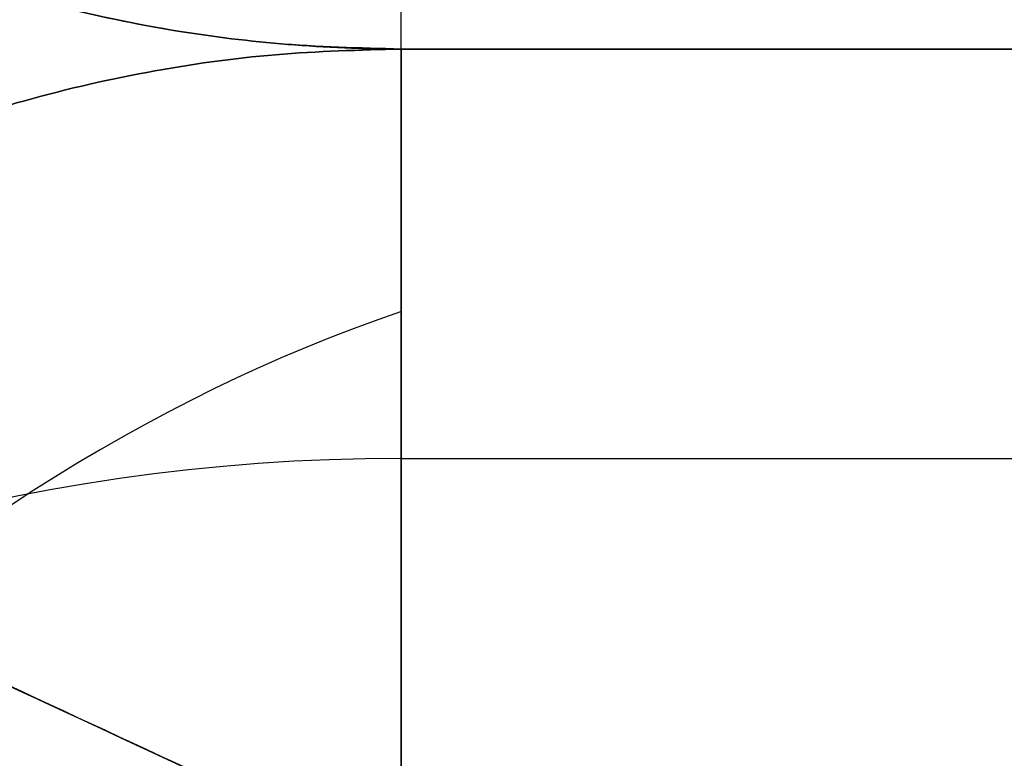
# Model space of a CAD drawing. Header units: millimetres. Extents: x -5.2 to 52, y -94.6 to -40.1.
# Tile 178 of 256: x 1.4095 to 1.48, y -45.2989 to -45.2461. Entities that reach past the tile are written whole.
import ezdxf

# ---------------------------------------------------------------- set-up
doc = ezdxf.new("R2010")
doc.units = ezdxf.units.MM
doc.header["$MEASUREMENT"] = 0
for name, color, linetype, true_color in [('METALLO', 7, 'Continuous', 0x000000), ('PLASTICA', 7, 'Continuous', 0x000000), ('RUOTE', 7, 'Continuous', 0x000000)]:
    doc.layers.add(name, color=color, linetype=linetype, true_color=true_color)

msp = doc.modelspace()

# ---------------------------------------------------------------- linework, layer by layer
at = {"layer": 'METALLO'}
for points, weights, degree, knots in [([(1.443884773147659, -41.92393597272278, -58.11557171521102), (1.442172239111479, -41.92761863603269, -57.90585833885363), (1.412059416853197, -41.9923737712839, -57.60031997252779), (1.296032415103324, -42.2418802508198, -57.31453515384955), (1.222117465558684, -42.400828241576, -57.25981060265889), (1.18937005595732, -42.47124884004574, -57.26046359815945), (1.102223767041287, -42.6586497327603, -57.26093467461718), (0.9123568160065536, -43.06694292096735, -57.42924684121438), (0.7858178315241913, -43.33905455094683, -57.79358472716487), (0.7384933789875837, -43.44082187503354, -58.02671596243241), (0.4197369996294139, -44.12628112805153, -59.61023523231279), (0.1024624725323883, -44.80855378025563, -61.19553838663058), (-0.2129192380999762, -45.48675608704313, -62.78288241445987)], [0.8535533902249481, 0.8535533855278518, 0.853553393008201, 0.853553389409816, 0.8535533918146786, 0.8535533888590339, 0.8535533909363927, 0.8535533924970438, 0.8535533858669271, 0.8535533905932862, 0.8535533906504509, 0.853553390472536, 0.8535533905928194], 3, [0.01481230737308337, 0.01481230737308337, 0.01481230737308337, 0.01481230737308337, 0.6116930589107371, 0.8632503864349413, 1.056131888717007, 1.056131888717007, 1.056131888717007, 1.619785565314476, 2.360381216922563, 2.360381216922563, 2.360381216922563, 7.624279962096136, 7.624279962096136, 7.624279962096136, 7.624279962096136]), ([(1.520386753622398, -41.92711937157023, -58.11510959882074), (1.515695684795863, -41.93720712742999, -57.23120783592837), (1.253472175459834, -42.50109711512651, -57.23120583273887), (0.9490031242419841, -43.15583264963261, -57.23120350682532), (0.7914525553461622, -43.49463212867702, -58.01412593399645), (0.2957603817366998, -44.56057718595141, -60.47738914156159), (-0.1599733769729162, -45.54059497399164, -62.77039484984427)], [0.992712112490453, 0.7107972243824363, 1, 0.7071067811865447, 0.7588245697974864, 0.9856350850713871, 0.9991443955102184], 2, [0.01330697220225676, 0.01330697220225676, 0.01330697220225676, 1.192472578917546, 1.192472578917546, 2.386685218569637, 2.386685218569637, 7.623954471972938, 7.623954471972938, 7.623954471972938]), ([(1.80272121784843, -42.05837470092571, -58.11507932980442), (1.798031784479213, -42.06845893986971, -57.23117427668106), (1.535807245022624, -42.63235114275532, -57.23117427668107), (1.231337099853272, -43.28708902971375, -57.23117427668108), (1.073784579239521, -43.62589270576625, -58.01410085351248), (0.5780862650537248, -44.69185096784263, -60.47737711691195), (0.122346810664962, -45.67188100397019, -62.77039493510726)], [0.9927122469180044, 0.7107971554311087, 1, 0.7071067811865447, 0.7588245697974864, 0.9856350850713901, 0.9991443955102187], 2, [18.43396398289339, 18.43396398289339, 18.43396398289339, 19.82986823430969, 19.82986823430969, 21.2435849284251, 21.2435849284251, 27.44349835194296, 27.44349835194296, 27.44349835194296]), ([(2.08502697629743, -42.1896917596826, -58.11510959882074), (2.080335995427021, -42.19977932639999, -57.23120783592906), (1.818112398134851, -42.76366950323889, -57.23120583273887), (1.513643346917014, -43.41840503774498, -57.2312035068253), (1.356092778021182, -43.75720451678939, -58.01412593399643), (0.8604006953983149, -44.82314937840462, -60.4773886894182), (0.4046668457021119, -45.80316736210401, -62.77039484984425)], [0.9927122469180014, 0.7107971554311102, 1, 0.7071067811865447, 0.7588245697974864, 0.985635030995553, 0.9991443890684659], 2, [0.01330697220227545, 0.01330697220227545, 0.01330697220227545, 1.192473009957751, 1.192473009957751, 2.38668580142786, 2.38668580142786, 7.623954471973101, 7.623954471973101, 7.623954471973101]), ([(2.136759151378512, -42.24614057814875, -58.11557171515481), (2.135046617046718, -42.24982324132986, -57.90585833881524), (2.104933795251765, -42.3145783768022, -57.60031997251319), (1.988906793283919, -42.56408485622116, -57.31453515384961), (1.914991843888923, -42.72303284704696, -57.25981060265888), (1.882244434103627, -42.79345344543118, -57.26046359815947), (1.795098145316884, -42.98085433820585, -57.26093467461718), (1.605231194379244, -43.3891475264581, -57.42924684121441), (1.478692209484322, -43.66125915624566, -57.79358472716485), (1.431367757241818, -43.76302648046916, -58.02671596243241), (1.11261137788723, -44.44848573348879, -59.61023523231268), (0.7953368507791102, -45.13075838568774, -61.19553838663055), (0.479955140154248, -45.80896069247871, -62.78288241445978)], [0.853553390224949, 0.8535533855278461, 0.8535533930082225, 0.8535533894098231, 0.8535533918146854, 0.8535533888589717, 0.8535533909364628, 0.8535533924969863, 0.8535533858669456, 0.8535533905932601, 0.8535533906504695, 0.8535533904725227, 0.8535533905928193], 3, [0.01481230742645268, 0.01481230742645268, 0.01481230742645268, 0.01481230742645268, 0.6116930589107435, 0.8632503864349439, 1.056131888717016, 1.056131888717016, 1.056131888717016, 1.61978556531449, 2.360381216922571, 2.360381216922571, 2.360381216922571, 7.624279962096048, 7.624279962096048, 7.624279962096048, 7.624279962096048])]:
    msp.add_rational_spline(points, weights, degree=degree, knots=knots, dxfattribs=at)
msp.add_open_spline([(2.133525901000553, -42.32255460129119, -58.11651985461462), (2.132096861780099, -42.32562762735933, -57.91880315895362), (2.111402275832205, -42.37012962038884, -57.71554206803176), (2.063018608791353, -42.47417469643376, -57.5525671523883), (2.042630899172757, -42.51801678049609, -57.48389345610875), (2.01732678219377, -42.57243119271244, -57.42237287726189), (1.986472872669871, -42.63877997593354, -57.38143919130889), (1.962815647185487, -42.68965288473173, -57.35005330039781), (1.935895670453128, -42.74754207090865, -57.33077054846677), (1.908806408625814, -42.80579529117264, -57.33111448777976), (1.828969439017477, -42.97747810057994, -57.33132914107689), (1.752056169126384, -43.14287373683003, -57.39880214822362), (1.685754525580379, -43.28544994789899, -57.50202514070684), (1.598639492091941, -43.47278363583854, -57.63765186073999), (1.529844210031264, -43.62072221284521, -57.83499681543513), (1.484837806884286, -43.71750477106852, -58.05712307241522), (1.166093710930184, -44.40293766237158, -59.64059247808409), (0.8488485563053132, -45.0851472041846, -61.22575990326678), (0.5334837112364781, -45.76331329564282, -62.81303085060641)], degree=3, knots=[0.01470270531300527, 0.01470270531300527, 0.01470270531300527, 0.01470270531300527, 0.6116930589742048, 0.6116930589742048, 0.6116930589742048, 0.8632503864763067, 0.8632503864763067, 0.8632503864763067, 1.056131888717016, 1.056131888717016, 1.056131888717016, 1.619785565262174, 1.619785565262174, 1.619785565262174, 2.360381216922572, 2.360381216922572, 2.360381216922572, 7.624279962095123, 7.624279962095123, 7.624279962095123, 7.624279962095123], dxfattribs=at)
at = {"layer": 'PLASTICA', "extrusion": (0.5039115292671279, -0.503911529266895, 0.701531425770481)}
for centre, start, end in [((-31.05001950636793, -36.53439486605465, 10.45686162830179), 54.93041479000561, 125.0695852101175), ((-31.05001950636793, -47.22397264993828, -0.06610975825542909), 54.93041479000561, 125.0695852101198), ((-31.05001950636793, -57.91355043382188, -10.58908114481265), 54.93041479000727, 125.0695852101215)]:
    msp.add_arc(centre, 0.1000000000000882, start, end, dxfattribs=at)
at = {"layer": 'PLASTICA', "extrusion": (0, 0.7071067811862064, 0.7071067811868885)}
for centre, radius, start, end in [((-1.43681905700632, 16.15610142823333, -47.97590658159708), 0.1000000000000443, 270.0000000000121, 359.9999999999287), ((-1.43681905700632, 5.549499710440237, -58.58250829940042), 0.1000000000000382, 270.0000000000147, 359.9999999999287), ((-1.43681905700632, -5.057102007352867, -69.18911001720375), 0.1000000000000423, 270.000000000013, 359.9999999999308)]:
    msp.add_arc(centre, radius, start, end, dxfattribs=at)
at = {"layer": 'PLASTICA', "extrusion": (0.7071067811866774, 0.7071067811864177, 0)}
for centre, start in [((-33.08198850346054, -18.7, -31.0500195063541), 2.646221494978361e-11), ((-33.08198850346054, -33.7, -31.0500195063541), 2.442665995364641e-11), ((-33.08198850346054, -48.7, -31.0500195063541), 2.442665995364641e-11)]:
    msp.add_arc(centre, 0.0999999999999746, start, 89.9999999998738, dxfattribs=at)
at = {"layer": 'PLASTICA'}
for points in [[(1.436819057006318, -45.24817775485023, -35.5), (1.436819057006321, -45.18477011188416, -35.5), (1.436819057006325, -45.12136246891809, -35.5)], [(1.436819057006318, -45.24817775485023, -20.5), (1.436819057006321, -45.18477011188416, -20.5), (1.436819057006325, -45.12136246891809, -20.5)], [(1.436819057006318, -45.24817775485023, -50.5), (1.436819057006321, -45.18477011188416, -50.5), (1.436819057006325, -45.12136246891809, -50.5)], [(1.436819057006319, -45.24817775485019, -22.49999999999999), (1.493599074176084, -45.24817775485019, -22.49999999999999), (1.550379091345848, -45.24817775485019, -22.49999999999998)], [(1.436819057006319, -45.24817775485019, -22.49999999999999), (1.436819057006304, -45.2481777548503, -20.59999999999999), (1.436819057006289, -45.24817775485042, -18.7)], [(1.436819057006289, -45.24817775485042, -18.7), (1.493599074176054, -45.24817775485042, -18.70000000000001), (1.550379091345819, -45.24817775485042, -18.70000000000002)], [(1.436819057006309, -45.24817775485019, -20.6), (1.493599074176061, -45.24817775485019, -20.6), (1.550379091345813, -45.24817775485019, -20.6)], [(1.436819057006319, -45.24817775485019, -37.49999999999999), (1.493599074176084, -45.24817775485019, -37.49999999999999), (1.550379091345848, -45.24817775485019, -37.49999999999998)], [(1.436819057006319, -45.24817775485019, -37.49999999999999), (1.436819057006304, -45.2481777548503, -35.59999999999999), (1.436819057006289, -45.24817775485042, -33.7)], [(1.436819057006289, -45.24817775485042, -33.7), (1.493599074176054, -45.24817775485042, -33.7), (1.550379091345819, -45.24817775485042, -33.70000000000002)], [(1.436819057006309, -45.24817775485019, -35.6), (1.493599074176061, -45.24817775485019, -35.6), (1.550379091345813, -45.24817775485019, -35.6)], [(1.436819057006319, -45.24817775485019, -52.49999999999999), (1.493599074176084, -45.24817775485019, -52.49999999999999), (1.550379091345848, -45.24817775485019, -52.49999999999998)], [(1.436819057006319, -45.24817775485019, -52.49999999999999), (1.436819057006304, -45.2481777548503, -50.59999999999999), (1.436819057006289, -45.24817775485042, -48.7)], [(1.436819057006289, -45.24817775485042, -48.7), (1.493599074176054, -45.24817775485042, -48.7), (1.550379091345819, -45.24817775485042, -48.70000000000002)], [(1.436819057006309, -45.24817775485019, -50.6), (1.493599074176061, -45.24817775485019, -50.6), (1.550379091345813, -45.24817775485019, -50.6)], [(45.83681905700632, -45.24817775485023, -35.5), (23.63681905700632, -45.24817775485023, -35.5), (1.436819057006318, -45.24817775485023, -35.5)], [(45.83681905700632, -45.24817775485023, -33.5), (23.63681905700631, -45.24817775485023, -33.5), (1.436819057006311, -45.24817775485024, -33.5)], [(1.436819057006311, -47.02136246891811, -33.5), (1.436819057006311, -46.13477011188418, -33.5), (1.436819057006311, -45.24817775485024, -33.5)], [(1.436819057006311, -45.24817775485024, -33.5), (1.436819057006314, -45.24817775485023, -34.5), (1.436819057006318, -45.24817775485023, -35.5)], [(45.83681905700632, -45.24817775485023, -34.5), (23.63681905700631, -45.24817775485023, -34.5), (1.436819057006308, -45.24817775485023, -34.5)], [(45.83681905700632, -45.24817775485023, -20.5), (23.63681905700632, -45.24817775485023, -20.5), (1.436819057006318, -45.24817775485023, -20.5)], [(45.83681905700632, -45.24817775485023, -18.5), (23.63681905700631, -45.24817775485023, -18.5), (1.436819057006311, -45.24817775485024, -18.5)], [(1.436819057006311, -47.02136246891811, -18.5), (1.436819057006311, -46.13477011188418, -18.5), (1.436819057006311, -45.24817775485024, -18.5)], [(1.436819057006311, -45.24817775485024, -18.5), (1.436819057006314, -45.24817775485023, -19.5), (1.436819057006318, -45.24817775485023, -20.5)], [(45.83681905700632, -45.24817775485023, -19.5), (23.63681905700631, -45.24817775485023, -19.5), (1.436819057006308, -45.24817775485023, -19.5)], [(45.83681905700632, -45.24817775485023, -50.5), (23.63681905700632, -45.24817775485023, -50.5), (1.436819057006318, -45.24817775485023, -50.5)], [(45.83681905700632, -45.24817775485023, -48.5), (23.63681905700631, -45.24817775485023, -48.5), (1.436819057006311, -45.24817775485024, -48.5)], [(1.436819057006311, -47.02136246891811, -48.5), (1.436819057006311, -46.13477011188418, -48.5), (1.436819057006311, -45.24817775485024, -48.5)], [(1.436819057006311, -45.24817775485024, -48.5), (1.436819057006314, -45.24817775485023, -49.5), (1.436819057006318, -45.24817775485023, -50.5)], [(45.83681905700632, -45.24817775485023, -49.5), (23.63681905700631, -45.24817775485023, -49.5), (1.436819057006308, -45.24817775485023, -49.5)], [(1.436819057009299, -45.27746707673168, -18.62928932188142), (1.493599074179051, -45.27746707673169, -18.62928932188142), (1.550379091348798, -45.27746707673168, -18.62928932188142)], [(1.4368190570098, -45.27746707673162, -22.57071067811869), (1.493599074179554, -45.27746707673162, -22.57071067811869), (1.550379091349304, -45.27746707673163, -22.57071067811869)], [(1.436819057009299, -45.27746707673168, -33.62928932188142), (1.493599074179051, -45.27746707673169, -33.62928932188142), (1.550379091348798, -45.27746707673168, -33.62928932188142)], [(1.4368190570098, -45.27746707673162, -37.57071067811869), (1.493599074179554, -45.27746707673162, -37.57071067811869), (1.550379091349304, -45.27746707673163, -37.57071067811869)], [(1.436819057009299, -45.27746707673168, -48.62928932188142), (1.493599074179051, -45.27746707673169, -48.62928932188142), (1.550379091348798, -45.27746707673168, -48.62928932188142)], [(1.4368190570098, -45.27746707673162, -52.57071067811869), (1.493599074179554, -45.27746707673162, -52.57071067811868), (1.550379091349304, -45.27746707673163, -52.57071067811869)]]:
    msp.add_open_spline(points, degree=2, dxfattribs=at)
for points, knots in [([(1.336819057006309, -45.14817775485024, -35.40000000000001), (1.336813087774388, -45.15356516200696, -35.40538740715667), (1.33770934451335, -45.16456887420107, -35.41639111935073), (1.34183180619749, -45.1810165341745, -35.43283877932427), (1.349005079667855, -45.19713002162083, -35.4489522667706), (1.359185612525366, -45.21208912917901, -35.46391137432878), (1.372053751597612, -45.22510421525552, -35.47692646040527), (1.387026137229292, -45.23552865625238, -35.48735090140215), (1.403332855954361, -45.24295121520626, -35.49477346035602), (1.420091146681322, -45.24724819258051, -35.49907043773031), (1.431405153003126, -45.24817775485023, -35.5), (1.436819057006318, -45.24817775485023, -35.5)], [-0.1907676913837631, -0.1907676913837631, -0.1907676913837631, -0.1907676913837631, -0.167910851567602, -0.1441265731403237, -0.120070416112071, -0.09646438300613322, -0.07396511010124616, -0.05302819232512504, -0.03382315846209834, -0.01624171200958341, 0, 0, 0, 0]), ([(1.436819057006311, -45.24817775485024, -33.5), (1.431405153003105, -45.24817775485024, -33.5), (1.420091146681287, -45.24724819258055, -33.4990704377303), (1.403332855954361, -45.24295121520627, -33.49477346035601), (1.387026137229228, -45.23552865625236, -33.48735090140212), (1.372053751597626, -45.22510421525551, -33.47692646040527), (1.359185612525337, -45.21208912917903, -33.46391137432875), (1.349005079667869, -45.19713002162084, -33.44895226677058), (1.34183180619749, -45.18101653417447, -33.43283877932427), (1.33770934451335, -45.16456887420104, -33.41639111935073), (1.336813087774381, -45.15356516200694, -33.40538740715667), (1.336819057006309, -45.14817775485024, -33.4)], [0, 0, 0, 0, 0.01624171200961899, 0.03382315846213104, 0.05302819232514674, 0.07396511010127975, 0.09646438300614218, 0.1200704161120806, 0.1441265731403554, 0.1679108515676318, 0.1907676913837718, 0.1907676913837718, 0.1907676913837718, 0.1907676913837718]), ([(1.336819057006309, -45.14817775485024, -20.4), (1.336813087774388, -45.15356516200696, -20.40538740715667), (1.33770934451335, -45.16456887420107, -20.41639111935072), (1.34183180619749, -45.1810165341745, -20.43283877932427), (1.349005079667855, -45.19713002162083, -20.4489522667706), (1.359185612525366, -45.21208912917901, -20.46391137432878), (1.372053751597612, -45.22510421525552, -20.47692646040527), (1.387026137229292, -45.23552865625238, -20.48735090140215), (1.403332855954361, -45.24295121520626, -20.49477346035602), (1.420091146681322, -45.24724819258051, -20.49907043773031), (1.431405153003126, -45.24817775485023, -20.5), (1.436819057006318, -45.24817775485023, -20.5)], [-0.1907676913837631, -0.1907676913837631, -0.1907676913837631, -0.1907676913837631, -0.167910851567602, -0.1441265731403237, -0.120070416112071, -0.09646438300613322, -0.07396511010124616, -0.05302819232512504, -0.03382315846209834, -0.01624171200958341, 0, 0, 0, 0]), ([(1.436819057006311, -45.24817775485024, -18.5), (1.431405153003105, -45.24817775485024, -18.5), (1.420091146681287, -45.24724819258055, -18.4990704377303), (1.403332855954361, -45.24295121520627, -18.49477346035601), (1.387026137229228, -45.23552865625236, -18.48735090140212), (1.372053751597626, -45.22510421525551, -18.47692646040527), (1.359185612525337, -45.21208912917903, -18.46391137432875), (1.349005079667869, -45.19713002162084, -18.44895226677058), (1.34183180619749, -45.18101653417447, -18.43283877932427), (1.33770934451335, -45.16456887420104, -18.41639111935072), (1.336813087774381, -45.15356516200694, -18.40538740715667), (1.336819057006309, -45.14817775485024, -18.4)], [0, 0, 0, 0, 0.01624171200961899, 0.03382315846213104, 0.05302819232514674, 0.07396511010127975, 0.09646438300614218, 0.1200704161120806, 0.1441265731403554, 0.1679108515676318, 0.1907676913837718, 0.1907676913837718, 0.1907676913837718, 0.1907676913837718]), ([(1.336819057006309, -45.14817775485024, -50.40000000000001), (1.336813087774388, -45.15356516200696, -50.40538740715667), (1.33770934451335, -45.16456887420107, -50.41639111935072), (1.34183180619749, -45.1810165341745, -50.43283877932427), (1.349005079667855, -45.19713002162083, -50.4489522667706), (1.359185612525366, -45.21208912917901, -50.46391137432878), (1.372053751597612, -45.22510421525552, -50.47692646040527), (1.387026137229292, -45.23552865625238, -50.48735090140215), (1.403332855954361, -45.24295121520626, -50.49477346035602), (1.420091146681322, -45.24724819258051, -50.49907043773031), (1.431405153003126, -45.24817775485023, -50.5), (1.436819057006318, -45.24817775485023, -50.5)], [-0.1907676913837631, -0.1907676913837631, -0.1907676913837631, -0.1907676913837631, -0.167910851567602, -0.1441265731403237, -0.120070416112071, -0.09646438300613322, -0.07396511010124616, -0.05302819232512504, -0.03382315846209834, -0.01624171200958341, 0, 0, 0, 0]), ([(1.436819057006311, -45.24817775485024, -48.5), (1.431405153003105, -45.24817775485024, -48.5), (1.420091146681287, -45.24724819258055, -48.4990704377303), (1.403332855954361, -45.24295121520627, -48.49477346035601), (1.387026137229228, -45.23552865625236, -48.48735090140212), (1.372053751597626, -45.22510421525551, -48.47692646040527), (1.359185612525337, -45.21208912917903, -48.46391137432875), (1.349005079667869, -45.19713002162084, -48.44895226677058), (1.34183180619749, -45.18101653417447, -48.43283877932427), (1.33770934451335, -45.16456887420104, -48.41639111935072), (1.336813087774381, -45.15356516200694, -48.40538740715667), (1.336819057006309, -45.14817775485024, -48.4)], [0, 0, 0, 0, 0.01624171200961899, 0.03382315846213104, 0.05302819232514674, 0.07396511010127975, 0.09646438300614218, 0.1200704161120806, 0.1441265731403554, 0.1679108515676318, 0.1907676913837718, 0.1907676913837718, 0.1907676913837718, 0.1907676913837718])]:
    msp.add_open_spline(points, degree=3, knots=knots, dxfattribs=at)
for points, weights in [([(1.436819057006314, -45.24817775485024, -34.50000000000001), (1.336819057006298, -45.24817775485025, -34.50000000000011), (1.336819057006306, -45.14817775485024, -34.50000000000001)], [1, 0.7071067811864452, 1]), ([(1.436819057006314, -45.24817775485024, -19.50000000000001), (1.336819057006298, -45.24817775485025, -19.50000000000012), (1.336819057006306, -45.14817775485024, -19.50000000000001)], [1, 0.7071067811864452, 1]), ([(1.436819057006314, -45.24817775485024, -49.50000000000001), (1.336819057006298, -45.24817775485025, -49.50000000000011), (1.336819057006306, -45.14817775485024, -49.50000000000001)], [1, 0.7071067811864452, 1]), ([(1.336819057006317, -45.34817775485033, -18.69999999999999), (1.336819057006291, -45.24817775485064, -18.6999999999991), (1.436819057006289, -45.24817775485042, -18.7)], [1, 0.7071067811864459, 1]), ([(1.436819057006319, -45.24817775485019, -22.49999999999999), (1.336819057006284, -45.24817775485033, -22.4999999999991), (1.336819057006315, -45.34817775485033, -22.50000000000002)], [1, 0.7071067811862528, 1]), ([(1.336819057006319, -45.34817775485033, -20.60999999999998), (1.336819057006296, -45.24817775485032, -20.60999999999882), (1.436819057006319, -45.24817775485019, -20.60999999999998)], [1, 0.7071067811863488, 1]), ([(1.336819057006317, -45.34817775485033, -33.69999999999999), (1.336819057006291, -45.24817775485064, -33.69999999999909), (1.436819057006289, -45.24817775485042, -33.7)], [1, 0.7071067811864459, 1]), ([(1.436819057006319, -45.24817775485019, -37.49999999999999), (1.336819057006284, -45.24817775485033, -37.4999999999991), (1.336819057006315, -45.34817775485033, -37.50000000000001)], [1, 0.7071067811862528, 1]), ([(1.336819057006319, -45.34817775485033, -35.60999999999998), (1.336819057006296, -45.24817775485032, -35.60999999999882), (1.436819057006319, -45.24817775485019, -35.60999999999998)], [1, 0.7071067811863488, 1]), ([(1.336819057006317, -45.34817775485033, -48.69999999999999), (1.336819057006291, -45.24817775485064, -48.6999999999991), (1.436819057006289, -45.24817775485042, -48.7)], [1, 0.7071067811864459, 1]), ([(1.436819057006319, -45.24817775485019, -52.49999999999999), (1.336819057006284, -45.24817775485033, -52.4999999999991), (1.336819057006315, -45.34817775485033, -52.50000000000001)], [1, 0.7071067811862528, 1]), ([(1.336819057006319, -45.34817775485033, -50.60999999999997), (1.336819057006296, -45.24817775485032, -50.60999999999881), (1.436819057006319, -45.24817775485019, -50.60999999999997)], [1, 0.7071067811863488, 1]), ([(1.436819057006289, -45.24817775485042, -18.7), (1.436819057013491, -45.24817775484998, -18.60000000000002), (1.436819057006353, -45.3481777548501, -18.6)], [1, 0.707106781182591, 1]), ([(1.436819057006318, -45.34817775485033, -22.60000000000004), (1.436819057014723, -45.24817775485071, -22.59999999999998), (1.436819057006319, -45.24817775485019, -22.49999999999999)], [1, 0.7071067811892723, 1]), ([(1.436819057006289, -45.24817775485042, -33.7), (1.436819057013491, -45.24817775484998, -33.60000000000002), (1.436819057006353, -45.3481777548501, -33.60000000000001)], [1, 0.707106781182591, 1]), ([(1.436819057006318, -45.34817775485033, -37.60000000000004), (1.436819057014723, -45.24817775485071, -37.59999999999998), (1.436819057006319, -45.24817775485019, -37.49999999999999)], [1, 0.7071067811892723, 1]), ([(1.436819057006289, -45.24817775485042, -48.7), (1.436819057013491, -45.24817775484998, -48.60000000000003), (1.436819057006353, -45.3481777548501, -48.6)], [1, 0.707106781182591, 1]), ([(1.436819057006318, -45.34817775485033, -52.60000000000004), (1.436819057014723, -45.24817775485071, -52.59999999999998), (1.436819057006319, -45.24817775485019, -52.49999999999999)], [1, 0.7071067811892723, 1])]:
    msp.add_rational_spline(points, weights, degree=2, dxfattribs=at)
at = {"layer": 'RUOTE'}
for points, weights, degree, knots in [([(3.313009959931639, -40.43044422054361, -63.59326276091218), (3.313110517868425, -40.43022797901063, -64.24820263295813), (3.203365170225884, -40.66622628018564, -65.61283474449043), (2.713158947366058, -41.72037425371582, -67.3833852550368), (1.966547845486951, -43.32589973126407, -68.5460660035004), (1.11499010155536, -45.15710429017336, -68.93095109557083), (0.2634015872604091, -46.98837501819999, -68.54606405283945), (-0.483163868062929, -48.59380233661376, -67.38339022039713), (-0.9734523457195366, -49.6481271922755, -65.6128240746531), (-1.135711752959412, -49.99705263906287, -63.593255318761), (-0.9734420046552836, -49.64810495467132, -61.57372059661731), (-0.4831642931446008, -48.59380325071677, -59.80309981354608), (0.2634011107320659, -46.98837604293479, -58.64048323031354), (1.11499043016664, -45.15710358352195, -58.25556277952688), (1.966547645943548, -43.32590016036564, -58.64046626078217), (2.713159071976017, -41.7203739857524, -59.80313609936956), (3.203365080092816, -40.66622647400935, -61.57369378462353), (3.313110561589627, -40.4302278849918, -62.93832143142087), (3.31300995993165, -40.43044422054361, -63.5932627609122)], [0.85355339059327, 0.8535533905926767, 0.8535533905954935, 0.8535533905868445, 0.8535533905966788, 0.853553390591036, 0.8535533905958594, 0.8535533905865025, 0.853553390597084, 0.853553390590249, 0.8535533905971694, 0.853553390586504, 0.8535533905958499, 0.8535533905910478, 0.853553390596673, 0.8535533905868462, 0.8535533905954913, 0.8535533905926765, 0.8535533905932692], 3, [0, 0, 0, 0, 1.765039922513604, 3.677472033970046, 5.589904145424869, 7.354944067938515, 9.119983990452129, 11.03241610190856, 12.94484821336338, 14.70988813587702, 16.47492805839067, 18.38736016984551, 20.29979228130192, 22.06483220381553, 23.82987212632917, 25.74230423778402, 27.65473634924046, 29.41977627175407, 29.41977627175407, 29.41977627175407, 29.41977627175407]), ([(3.886514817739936, -40.45487881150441, -63.5932627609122), (3.886514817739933, -40.45487881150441, -69.02568387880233), (1.595861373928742, -45.38073975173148, -69.02568387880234), (-0.6947920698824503, -50.30660069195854, -69.02568387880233), (-0.6947920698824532, -50.30660069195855, -63.5932627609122), (-0.6947920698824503, -50.30660069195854, -58.16084164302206), (1.595861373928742, -45.38073975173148, -58.16084164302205), (3.886514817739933, -40.45487881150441, -58.16084164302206), (3.886514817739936, -40.45487881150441, -63.5932627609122)], [1, 0.7071067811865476, 1, 0.7071067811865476, 1, 0.7071067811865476, 1, 0.7071067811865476, 1], 2, [0, 0, 0, 7.354944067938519, 7.354944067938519, 14.70988813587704, 14.70988813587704, 22.06483220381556, 22.06483220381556, 29.41977627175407, 29.41977627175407, 29.41977627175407]), ([(3.909183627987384, -40.46542039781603, -63.5932627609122), (3.909183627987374, -40.46542039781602, -69.02568387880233), (1.61853018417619, -45.39128133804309, -69.02568387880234), (-0.6721232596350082, -50.31714227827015, -69.02568387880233), (-0.6721232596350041, -50.31714227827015, -63.5932627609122), (-0.6721232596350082, -50.31714227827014, -58.16084164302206), (1.61853018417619, -45.39128133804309, -58.16084164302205), (3.909183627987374, -40.46542039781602, -58.16084164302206), (3.909183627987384, -40.46542039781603, -63.5932627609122)], [1, 0.7071067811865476, 1, 0.7071067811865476, 1, 0.7071067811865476, 1, 0.7071067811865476, 1], 2, [-34.13290855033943, -34.13290855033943, -34.13290855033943, -25.59968141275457, -25.59968141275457, -17.06645427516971, -17.06645427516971, -8.533227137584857, -8.533227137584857, 0, 0, 0]), ([(3.931852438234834, -40.47596198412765, -63.5932627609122), (3.931852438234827, -40.47596198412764, -69.02568387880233), (1.64119899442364, -45.40182292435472, -69.02568387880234), (-0.6494544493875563, -50.32768386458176, -69.02568387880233), (-0.6494544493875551, -50.32768386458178, -63.5932627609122), (-0.6494544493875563, -50.32768386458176, -58.16084164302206), (1.64119899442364, -45.40182292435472, -58.16084164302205), (3.931852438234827, -40.47596198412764, -58.16084164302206), (3.931852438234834, -40.47596198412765, -63.5932627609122)], [1, 0.7071067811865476, 1, 0.7071067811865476, 1, 0.7071067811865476, 1, 0.7071067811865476, 1], 2, [0, 0, 0, 7.354944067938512, 7.354944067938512, 14.70988813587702, 14.70988813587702, 22.06483220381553, 22.06483220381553, 29.41977627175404, 29.41977627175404, 29.41977627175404]), ([(4.320103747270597, -40.89876902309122, -63.5932627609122), (4.320204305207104, -40.89855278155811, -64.24820263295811), (4.210458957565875, -41.13455108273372, -65.6128347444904), (3.720252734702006, -42.18869905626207, -67.38338525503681), (2.973641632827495, -43.7942245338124, -68.54606600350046), (2.122083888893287, -45.62542909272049, -68.93095109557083), (1.270495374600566, -47.45669982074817, -68.54606405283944), (0.5239299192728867, -49.06212713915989, -67.38339022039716), (0.03364144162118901, -50.11645199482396, -65.61282407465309), (-0.1286179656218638, -50.46537744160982, -63.59325531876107), (0.03365178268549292, -50.11642975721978, -61.5737205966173), (0.5239294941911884, -49.06212805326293, -59.80309981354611), (1.270494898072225, -47.45670084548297, -58.64048323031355), (2.122084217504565, -45.6254283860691, -58.25556277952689), (2.973641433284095, -43.79422496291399, -58.64046626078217), (3.720252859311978, -42.18869878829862, -59.80313609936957), (4.210458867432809, -41.13455127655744, -61.57369378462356), (4.320204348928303, -40.89855268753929, -62.93832143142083), (4.3201037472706, -40.89876902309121, -63.59326276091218)], [0.8535533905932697, 0.853553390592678, 0.8535533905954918, 0.853553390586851, 0.853553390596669, 0.8535533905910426, 0.8535533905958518, 0.8535533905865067, 0.8535533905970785, 0.8535533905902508, 0.8535533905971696, 0.8535533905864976, 0.8535533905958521, 0.8535533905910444, 0.8535533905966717, 0.8535533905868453, 0.8535533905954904, 0.8535533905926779, 0.85355339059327], 3, [0, 0, 0, 0, 1.765039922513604, 3.677472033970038, 5.589904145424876, 7.35494406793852, 9.119983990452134, 11.03241610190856, 12.94484821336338, 14.70988813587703, 16.47492805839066, 18.3873601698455, 20.29979228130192, 22.06483220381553, 23.82987212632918, 25.74230423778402, 27.65473634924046, 29.41977627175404, 29.41977627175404, 29.41977627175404, 29.41977627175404]), ([(2.784787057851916, -41.04538363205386, -63.5932627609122), (2.784787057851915, -41.04538363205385, -59.16084164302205), (0.9157970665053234, -45.06449216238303, -59.16084164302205), (-0.9531929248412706, -49.0836006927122, -59.16084164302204), (-0.9531929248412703, -49.08360069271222, -63.5932627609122), (-0.953192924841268, -49.0836006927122, -68.02568387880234), (0.9157970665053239, -45.06449216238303, -68.02568387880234), (2.784787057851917, -41.04538363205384, -68.02568387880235), (2.784787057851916, -41.04538363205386, -63.5932627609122)], [1, 0.7071067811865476, 1, 0.7071067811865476, 1, 0.7071067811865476, 1, 0.7071067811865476, 1], 2, [-27.53486830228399, -27.53486830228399, -27.53486830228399, -20.65115122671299, -20.65115122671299, -13.76743415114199, -13.76743415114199, -6.883717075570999, -6.883717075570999, 0, 0, 0]), ([(2.791891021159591, -41.06483783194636, -63.5932627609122), (2.791976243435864, -41.06465456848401, -64.14832050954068), (2.698967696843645, -41.26466176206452, -65.30483832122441), (2.283520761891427, -42.15804606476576, -66.80536962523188), (1.650772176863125, -43.51871960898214, -67.7907348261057), (0.9290819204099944, -45.07065486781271, -68.11692271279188), (0.2073655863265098, -46.62264620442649, -67.79073317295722), (-0.4253443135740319, -47.9832365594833, -66.80537383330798), (-0.8408609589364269, -48.87677076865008, -65.30482927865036), (-0.9783748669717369, -49.17248306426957, -63.59325645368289), (-0.8408521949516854, -48.87675192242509, -61.88171247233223), (-0.4253446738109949, -47.98323733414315, -60.38112161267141), (0.2073651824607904, -46.62264707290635, -59.39581079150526), (0.9290821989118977, -45.07065426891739, -59.06959293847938), (1.650772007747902, -43.51871997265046, -59.39579640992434), (2.283520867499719, -42.15804583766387, -60.38115236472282), (2.698967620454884, -41.26466192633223, -61.88168974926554), (2.791976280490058, -41.06465448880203, -63.03820377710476), (2.791891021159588, -41.06483783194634, -63.5932627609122)], [0.8535533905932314, 0.8535533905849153, 0.8535533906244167, 0.8535533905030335, 0.8535533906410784, 0.8535533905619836, 0.8535533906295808, 0.853553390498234, 0.853553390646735, 0.8535533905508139, 0.8535533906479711, 0.85355339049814, 0.8535533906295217, 0.853553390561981, 0.853553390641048, 0.8535533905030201, 0.8535533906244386, 0.8535533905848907, 0.8535533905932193], 3, [0, 0, 0, 0, 1.651954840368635, 3.441858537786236, 5.231762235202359, 6.883717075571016, 8.535671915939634, 10.32557561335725, 12.11547931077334, 13.767434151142, 15.41938899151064, 17.20929268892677, 18.99919638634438, 20.651151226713, 22.30310606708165, 24.09300976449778, 25.88291346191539, 27.53486830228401, 27.53486830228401, 27.53486830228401, 27.53486830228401]), ([(2.830124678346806, -41.06646680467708, -63.5932627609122), (2.8301246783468, -41.06646680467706, -68.02568387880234), (0.961134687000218, -45.08557533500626, -68.02568387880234), (-0.9078553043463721, -49.10468386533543, -68.02568387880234), (-0.90785530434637, -49.10468386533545, -63.5932627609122), (-0.9078553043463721, -49.10468386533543, -59.16084164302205), (0.961134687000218, -45.08557533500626, -59.16084164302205), (2.8301246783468, -41.06646680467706, -59.16084164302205), (2.830124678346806, -41.06646680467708, -63.5932627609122)], [1, 0.7071067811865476, 1, 0.7071067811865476, 1, 0.7071067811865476, 1, 0.7071067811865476, 1], 2, [0, 0, 0, 6.883717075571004, 6.883717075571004, 13.76743415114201, 13.76743415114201, 20.65115122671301, 20.65115122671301, 27.53486830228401, 27.53486830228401, 27.53486830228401]), ([(2.677742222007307, -41.31030539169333, -63.59326276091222), (2.677822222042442, -41.31013335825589, -63.07221761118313), (2.590513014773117, -41.49788459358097, -61.98656842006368), (2.200523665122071, -42.3365244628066, -60.57798605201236), (1.606548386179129, -43.61381921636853, -59.65300165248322), (0.9290815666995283, -45.07065562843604, -59.34680177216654), (0.2515902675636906, -46.527544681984, -59.65300320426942), (-0.3423486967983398, -47.80476134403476, -60.57798210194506), (-0.7324034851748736, -48.64354193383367, -61.98657690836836), (-0.8614908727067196, -48.9211336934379, -63.59326868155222), (-0.7323952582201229, -48.64352424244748, -65.19993337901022), (-0.3423490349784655, -47.80476207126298, -66.60857165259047), (0.2515898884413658, -46.52754549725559, -67.53350500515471), (0.9290818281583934, -45.07065506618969, -67.83973301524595), (1.606548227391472, -43.61381955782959, -67.53351850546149), (2.200523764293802, -42.33652424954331, -66.60854278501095), (2.590512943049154, -41.49788474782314, -65.19995470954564), (2.677822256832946, -41.31013328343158, -64.11430906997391), (2.677742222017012, -41.31030539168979, -63.59326276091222)], [0.853553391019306, 0.8535533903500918, 0.8535533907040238, 0.8535533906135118, 0.8535533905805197, 0.8535533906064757, 0.8535533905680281, 0.8535533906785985, 0.8535533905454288, 0.8535533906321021, 0.8535533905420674, 0.8535533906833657, 0.8535533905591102, 0.8535533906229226, 0.853553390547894, 0.8535533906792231, 0.8535533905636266, 0.8535533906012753, 0.8535533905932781], 3, [0, 0, 0, 0, 1.576564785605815, 3.284782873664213, 4.993000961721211, 6.569565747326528, 8.146130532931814, 9.85434862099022, 11.56256670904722, 13.13913149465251, 14.7156962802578, 16.4239143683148, 18.13213245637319, 19.70869724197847, 21.2852620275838, 22.99348011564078, 24.70169820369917, 26.27826298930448, 26.27826298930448, 26.27826298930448, 26.27826298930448]), ([(2.70362564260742, -41.33849252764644, -63.5932627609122), (2.703625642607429, -41.33849252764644, -59.46084164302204), (0.961134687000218, -45.08557533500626, -59.46084164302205), (-0.7813562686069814, -48.83265814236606, -59.46084164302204), (-0.7813562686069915, -48.83265814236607, -63.5932627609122), (-0.7813562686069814, -48.83265814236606, -67.72568387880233), (0.961134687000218, -45.08557533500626, -67.72568387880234), (2.703625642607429, -41.33849252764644, -67.72568387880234), (2.70362564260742, -41.33849252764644, -63.5932627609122)], [1, 0.7071067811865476, 1, 0.7071067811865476, 1, 0.7071067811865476, 1, 0.7071067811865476, 1], 2, [0, 0, 0, 6.569565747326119, 6.569565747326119, 13.13913149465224, 13.13913149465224, 19.70869724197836, 19.70869724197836, 26.27826298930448, 26.27826298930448, 26.27826298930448]), ([(3.510188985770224, -41.38271439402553, -63.5932627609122), (3.510188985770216, -41.38271439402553, -68.02568387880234), (1.641198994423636, -45.40182292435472, -68.02568387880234), (-0.2277909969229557, -49.42093145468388, -68.02568387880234), (-0.2277909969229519, -49.4209314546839, -63.5932627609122), (-0.2277909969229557, -49.42093145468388, -59.16084164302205), (1.641198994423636, -45.40182292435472, -59.16084164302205), (3.510188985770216, -41.38271439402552, -59.16084164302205), (3.510188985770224, -41.38271439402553, -63.5932627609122)], [1, 0.7071067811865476, 1, 0.7071067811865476, 1, 0.7071067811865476, 1, 0.7071067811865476, 1], 2, [-34.13290855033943, -34.13290855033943, -34.13290855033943, -25.59968141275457, -25.59968141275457, -17.06645427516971, -17.06645427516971, -8.533227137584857, -8.533227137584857, 0, 0, 0]), ([(3.111664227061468, -41.52824108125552, -63.5932627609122), (3.111664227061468, -41.52824108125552, -59.46084164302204), (1.369173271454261, -45.27532388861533, -59.46084164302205), (-0.3733176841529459, -49.02240669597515, -59.46084164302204), (-0.3733176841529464, -49.02240669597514, -63.5932627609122), (-0.3733176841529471, -49.02240669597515, -67.72568387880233), (1.36917327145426, -45.27532388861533, -67.72568387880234), (3.111664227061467, -41.52824108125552, -67.72568387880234), (3.111664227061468, -41.52824108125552, -63.5932627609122)], [1, 0.7071067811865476, 1, 0.7071067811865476, 1, 0.7071067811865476, 1, 0.7071067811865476, 1], 2, [-27.84972324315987, -27.84972324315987, -27.84972324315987, -20.8872924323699, -20.8872924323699, -13.92486162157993, -13.92486162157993, -6.962430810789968, -6.962430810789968, 0, 0, 0]), ([(3.383689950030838, -41.6547401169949, -63.5932627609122), (3.383689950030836, -41.65474011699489, -59.46084164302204), (1.641198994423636, -45.40182292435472, -59.46084164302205), (-0.101291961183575, -49.14890573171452, -59.46084164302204), (-0.1012919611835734, -49.14890573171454, -63.5932627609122), (-0.101291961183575, -49.14890573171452, -67.72568387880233), (1.641198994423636, -45.40182292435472, -67.72568387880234), (3.383689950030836, -41.65474011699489, -67.72568387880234), (3.383689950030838, -41.6547401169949, -63.5932627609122)], [1, 0.7071067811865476, 1, 0.7071067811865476, 1, 0.7071067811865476, 1, 0.7071067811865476, 1], 2, [0, 0, 0, 6.962430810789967, 6.962430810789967, 13.92486162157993, 13.92486162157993, 20.8872924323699, 20.8872924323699, 27.84972324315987, 27.84972324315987, 27.84972324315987]), ([(4.19025329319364, -41.698961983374, -63.5932627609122), (4.190253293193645, -41.698961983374, -59.16084164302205), (2.321263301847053, -45.71807051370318, -59.16084164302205), (0.4522733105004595, -49.73717904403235, -59.16084164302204), (0.452273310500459, -49.73717904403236, -63.5932627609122), (0.4522733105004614, -49.73717904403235, -68.02568387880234), (2.321263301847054, -45.71807051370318, -68.02568387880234), (4.190252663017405, -41.69896333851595, -68.02568387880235), (4.19025329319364, -41.69896198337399, -63.5932627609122)], [1, 0.7071067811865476, 1, 0.7071067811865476, 1, 0.7071067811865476, 1, 0.7071068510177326, 0.9999998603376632], 2, [-27.53486830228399, -27.53486830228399, -27.53486830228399, -20.65115081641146, -20.65115081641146, -13.76743333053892, -13.76743333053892, -6.883715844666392, -6.883715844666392, 0, 0, 0]), ([(4.190253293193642, -41.69896198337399, -63.5932627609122), (4.190253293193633, -41.69896198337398, -68.02568387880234), (2.321263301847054, -45.71807051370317, -68.02568387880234), (0.4522733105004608, -49.73717904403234, -68.02568387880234), (0.4522733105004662, -49.73717904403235, -63.5932627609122), (0.4522733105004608, -49.73717904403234, -59.16084164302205), (2.321263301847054, -45.71807051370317, -59.16084164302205), (4.190253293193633, -41.69896198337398, -59.16084164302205), (4.190253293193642, -41.69896198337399, -63.5932627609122)], [1, 0.7071067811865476, 1, 0.7071067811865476, 1, 0.7071067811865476, 1, 0.7071067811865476, 1], 2, [0, 0, 0, 6.883717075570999, 6.883717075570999, 13.76743415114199, 13.76743415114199, 20.65115122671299, 20.65115122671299, 27.53486830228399, 27.53486830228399, 27.53486830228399]), ([(4.216136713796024, -41.7271491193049, -63.5932627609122), (4.216221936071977, -41.72696585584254, -64.1483205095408), (4.123213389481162, -41.92697304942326, -65.30483832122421), (3.707766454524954, -42.82035735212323, -66.805369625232), (3.075017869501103, -44.18103089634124, -67.79073482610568), (2.353327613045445, -45.73296615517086, -68.1169227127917), (1.631611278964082, -47.28495749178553, -67.79073317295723), (0.9989013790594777, -48.64554784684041, -66.80537383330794), (0.5833847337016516, -49.53908205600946, -65.30482927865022), (0.4458708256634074, -49.83479435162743, -63.59325645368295), (0.5833934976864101, -49.53906320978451, -61.88171247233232), (0.9989010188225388, -48.64554862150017, -60.38112161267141), (1.631610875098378, -47.28495836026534, -59.39581079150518), (2.353327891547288, -45.73296555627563, -59.06959293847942), (3.075017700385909, -44.18103126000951, -59.39579640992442), (3.707766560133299, -42.8203571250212, -60.3811523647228), (4.123213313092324, -41.92697321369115, -61.88168974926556), (4.216221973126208, -41.72696577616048, -63.03820377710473), (4.216136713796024, -41.7271491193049, -63.5932627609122)], [0.8535533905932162, 0.8535533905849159, 0.8535533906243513, 0.853553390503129, 0.8535533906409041, 0.8535533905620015, 0.8535533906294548, 0.8535533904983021, 0.8535533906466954, 0.8535533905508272, 0.853553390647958, 0.8535533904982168, 0.8535533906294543, 0.8535533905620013, 0.8535533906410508, 0.8535533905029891, 0.8535533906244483, 0.8535533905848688, 0.8535533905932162], 3, [0, 0, 0, 0, 1.651954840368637, 3.44185853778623, 5.231762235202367, 6.883717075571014, 8.535671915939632, 10.32557561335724, 12.11547931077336, 13.767434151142, 15.41938899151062, 17.20929268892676, 18.99919638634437, 20.651151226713, 22.30310606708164, 24.09300976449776, 25.88291346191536, 27.53486830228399, 27.53486830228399, 27.53486830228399, 27.53486830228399]), ([(3.642001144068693, -41.7748615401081, -63.5932627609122), (3.642001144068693, -41.7748615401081, -59.46084164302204), (1.899510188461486, -45.52194434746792, -59.46084164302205), (0.1570192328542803, -49.26902715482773, -59.46084164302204), (0.1570192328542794, -49.26902715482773, -63.5932627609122), (0.1570192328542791, -49.26902715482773, -67.72568387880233), (1.899510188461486, -45.52194434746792, -67.72568387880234), (3.642001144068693, -41.7748615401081, -67.72568387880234), (3.642001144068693, -41.7748615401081, -63.5932627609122)], [1, 0.7071067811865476, 1, 0.7071067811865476, 1, 0.7071067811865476, 1, 0.7071067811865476, 1], 2, [-27.84972324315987, -27.84972324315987, -27.84972324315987, -20.8872924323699, -20.8872924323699, -13.92486162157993, -13.92486162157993, -6.962430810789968, -6.962430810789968, 0, 0, 0]), ([(4.063754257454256, -41.97098770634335, -63.5932627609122), (4.063754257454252, -41.97098770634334, -59.46084164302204), (2.321263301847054, -45.71807051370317, -59.46084164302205), (0.5787723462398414, -49.46515332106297, -59.46084164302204), (0.5787723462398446, -49.46515332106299, -63.5932627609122), (0.5787723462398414, -49.46515332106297, -67.72568387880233), (2.321263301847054, -45.71807051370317, -67.72568387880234), (4.063754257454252, -41.97098770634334, -67.72568387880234), (4.063754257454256, -41.97098770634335, -63.5932627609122)], [1, 0.7071067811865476, 1, 0.7071067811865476, 1, 0.7071067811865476, 1, 0.7071067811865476, 1], 2, [0, 0, 0, 6.569565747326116, 6.569565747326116, 13.13913149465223, 13.13913149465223, 19.70869724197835, 19.70869724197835, 26.27826298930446, 26.27826298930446, 26.27826298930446]), ([(4.101987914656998, -41.97261667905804, -63.59326276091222), (4.1020679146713, -41.97244464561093, -63.0722176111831), (4.014758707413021, -42.16019588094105, -61.98656842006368), (3.624769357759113, -42.99883575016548, -60.57798605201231), (3.030794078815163, -44.27613050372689, -59.65300165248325), (2.353327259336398, -45.73296691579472, -59.34680177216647), (1.675835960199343, -47.18985596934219, -59.65300320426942), (1.081896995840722, -48.4670726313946, -60.57798210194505), (0.6918422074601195, -49.30585322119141, -61.98657690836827), (0.5627548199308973, -49.58344498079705, -63.59326868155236), (0.6918504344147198, -49.30583552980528, -65.19993337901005), (1.081896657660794, -48.46707335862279, -66.60857165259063), (1.675835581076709, -47.18985678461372, -67.5335050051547), (2.353327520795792, -45.73296635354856, -67.83973301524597), (3.030793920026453, -44.27613084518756, -67.53351850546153), (3.624769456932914, -42.99883553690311, -66.60854278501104), (4.014758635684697, -42.16019603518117, -65.19995470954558), (4.102067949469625, -41.97244457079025, -64.11430906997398), (4.101987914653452, -41.97261667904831, -63.59326276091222)], [0.8535533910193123, 0.8535533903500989, 0.8535533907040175, 0.8535533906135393, 0.8535533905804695, 0.8535533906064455, 0.8535533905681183, 0.8535533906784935, 0.8535533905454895, 0.8535533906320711, 0.8535533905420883, 0.8535533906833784, 0.8535533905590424, 0.8535533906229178, 0.8535533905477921, 0.8535533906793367, 0.8535533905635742, 0.8535533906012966, 0.8535533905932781], 3, [0, 0, 0, 0, 1.576564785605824, 3.284782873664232, 4.993000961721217, 6.569565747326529, 8.146130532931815, 9.854348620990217, 11.56256670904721, 13.1391314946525, 14.71569628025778, 16.4239143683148, 18.13213245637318, 19.70869724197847, 21.28526202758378, 22.99348011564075, 24.70169820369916, 26.27826298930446, 26.27826298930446, 26.27826298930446, 26.27826298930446]), ([(1.243606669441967, -46.96828023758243, -63.59326276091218), (1.243606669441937, -46.96828023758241, -65.18130185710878), (1.913224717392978, -45.52832196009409, -65.18130185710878), (2.582842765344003, -44.08836368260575, -65.18130185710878), (2.582842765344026, -44.08836368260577, -63.59326276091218), (2.582842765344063, -44.08836368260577, -62.00522366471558), (1.913224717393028, -45.52832196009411, -62.00522366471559), (1.243606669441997, -46.96828023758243, -62.00522366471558), (1.243606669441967, -46.96828023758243, -63.59326276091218)], [1, 0.7071067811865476, 1, 0.7071067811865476, 1, 0.7071067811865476, 1, 0.7071067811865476, 1], 2, [0, 0, 0, 3.102109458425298, 3.102109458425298, 6.204218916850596, 6.204218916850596, 9.306328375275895, 9.306328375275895, 12.40843783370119, 12.40843783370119, 12.40843783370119])]:
    msp.add_rational_spline(points, weights, degree=degree, knots=knots, dxfattribs=at)
for points, knots in [([(2.890202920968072, -40.81869552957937, -63.5932627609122), (2.890293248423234, -40.81850128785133, -64.18157096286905), (2.791713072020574, -41.030489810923, -65.40736938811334), (2.35137899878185, -41.97739184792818, -66.99778925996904), (1.68072593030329, -43.4195758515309, -68.04218226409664), (0.9158031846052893, -45.06447900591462, -68.38791027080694), (0.1508527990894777, -46.70944159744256, -68.04218051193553), (-0.5197592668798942, -48.15153742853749, -66.99779372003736), (-0.9601672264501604, -49.09859835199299, -65.40735980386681), (-1.105918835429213, -49.41202514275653, -63.59325607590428), (-0.9601579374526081, -49.09857837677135, -61.77918291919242), (-0.5197596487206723, -48.15153824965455, -60.18869992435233), (0.1508523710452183, -46.70944251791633, -59.1443645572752), (0.9158034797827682, -45.06447837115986, -58.79860478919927), (1.680725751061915, -43.41957623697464, -59.14434931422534), (2.351379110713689, -41.97739160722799, -60.1887325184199), (2.79171299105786, -41.03048998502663, -61.77915883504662), (2.890293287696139, -40.81850120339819, -63.00495324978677), (2.890202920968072, -40.81869552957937, -63.5932627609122)], [0, 0, 0, 0, 1.765039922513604, 3.677472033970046, 5.589904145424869, 7.354944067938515, 9.119983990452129, 11.03241610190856, 12.94484821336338, 14.70988813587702, 16.47492805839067, 18.38736016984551, 20.29979228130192, 22.06483220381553, 23.82987212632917, 25.74230423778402, 27.65473634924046, 29.41977627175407, 29.41977627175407, 29.41977627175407, 29.41977627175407]), ([(2.763703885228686, -41.09072125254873, -63.5932627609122), (2.7637884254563, -41.09053945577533, -64.14387839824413), (2.671524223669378, -41.28894599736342, -65.29114063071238), (2.259402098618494, -42.17518057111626, -66.77966322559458), (1.631717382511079, -43.52496468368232, -67.75714257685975), (0.9158027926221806, -45.06447984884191, -68.08071999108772), (0.1998623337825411, -46.60405064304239, -67.75714093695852), (-0.4277840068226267, -47.95375223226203, -66.77966739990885), (-0.8399752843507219, -48.84013551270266, -65.291131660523), (-0.976388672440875, -49.13348123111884, -63.5932565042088), (-0.8399665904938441, -48.84011681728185, -61.89540996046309), (-0.4277843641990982, -47.9537530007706, -60.40682828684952), (0.1998619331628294, -46.60405150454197, -59.42940287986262), (0.9158030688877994, -45.06447925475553, -59.10579573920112), (1.631717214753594, -43.5249650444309, -59.42938861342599), (2.25940220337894, -42.1751803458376, -60.40685879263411), (2.67152414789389, -41.28894616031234, -61.89538741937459), (2.763788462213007, -41.09053937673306, -63.04264589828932), (2.763703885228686, -41.09072125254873, -63.5932627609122)], [0, 0, 0, 0, 1.651954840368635, 3.441858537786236, 5.231762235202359, 6.883717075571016, 8.535671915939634, 10.32557561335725, 12.11547931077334, 13.767434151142, 15.41938899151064, 17.20929268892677, 18.99919638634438, 20.651151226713, 22.30310606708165, 24.09300976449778, 25.88291346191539, 27.53486830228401, 27.53486830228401, 27.53486830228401, 27.53486830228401]), ([(2.679371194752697, -41.2720717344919, -63.59326276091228), (2.679451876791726, -41.27189823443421, -63.06777549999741), (2.591398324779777, -41.46125012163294, -61.97287072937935), (2.198084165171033, -42.30703971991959, -60.55227965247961), (1.599045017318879, -43.595223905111, -59.61940940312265), (0.9158025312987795, -45.06448041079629, -59.31059905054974), (0.2325353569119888, -46.53379000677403, -59.6194109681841), (-0.3664671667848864, -47.82189543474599, -60.55227566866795), (-0.759847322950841, -48.66782695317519, -61.97287929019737), (-0.8900352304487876, -48.94778529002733, -63.59326873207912), (-0.7598390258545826, -48.66780911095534, -65.21363086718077), (-0.3664675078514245, -47.82189616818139, -66.63427832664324), (0.2325349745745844, -46.533790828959, -67.56709709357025), (0.9158027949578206, -45.06447984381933, -67.87593581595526), (1.599044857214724, -43.59522424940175, -67.56711070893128), (2.19808426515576, -42.30703950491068, -66.6342492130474), (2.591398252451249, -41.46125027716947, -65.21365237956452), (2.679451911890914, -41.27189815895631, -64.11875119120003), (2.679371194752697, -41.2720717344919, -63.59326276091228)], [0, 0, 0, 0, 1.576564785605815, 3.284782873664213, 4.993000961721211, 6.569565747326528, 8.146130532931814, 9.85434862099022, 11.56256670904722, 13.13913149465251, 14.7156962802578, 16.4239143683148, 18.13213245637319, 19.70869724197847, 21.2852620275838, 22.99348011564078, 24.70169820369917, 26.27826298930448, 26.27826298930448, 26.27826298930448, 26.27826298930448]), ([(4.295669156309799, -41.47227388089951, -63.5932627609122), (4.295759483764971, -41.47207963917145, -64.18157096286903), (4.1971793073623, -41.68406816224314, -65.4073693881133), (3.756845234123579, -42.63097019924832, -66.99778925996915), (3.086192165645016, -44.07315420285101, -68.04218226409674), (2.321269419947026, -45.71805735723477, -68.38791027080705), (1.556319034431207, -47.36301994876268, -68.04218051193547), (0.8857069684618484, -48.80511577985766, -66.9977937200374), (0.4452990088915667, -49.75217670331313, -65.40735980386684), (0.299547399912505, -50.06560349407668, -63.59325607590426), (0.4453082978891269, -49.75215672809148, -61.77918291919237), (0.8857065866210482, -48.80511660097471, -60.18869992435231), (1.556318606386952, -47.36302086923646, -59.14436455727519), (2.321269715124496, -45.71805672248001, -58.79860478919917), (3.086191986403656, -44.07315458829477, -59.14434931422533), (3.756845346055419, -42.63096995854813, -60.1887325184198), (4.19717922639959, -41.68406833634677, -61.77915883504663), (4.295759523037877, -41.47207955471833, -63.00495324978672), (4.295669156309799, -41.47227388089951, -63.5932627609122)], [0, 0, 0, 0, 1.765039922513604, 3.677472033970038, 5.589904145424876, 7.35494406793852, 9.119983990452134, 11.03241610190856, 12.94484821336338, 14.70988813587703, 16.47492805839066, 18.3873601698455, 20.29979228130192, 22.06483220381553, 23.82987212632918, 25.74230423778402, 27.65473634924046, 29.41977627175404, 29.41977627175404, 29.41977627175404, 29.41977627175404]), ([(4.214507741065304, -41.7653827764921, -63.5932627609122), (4.214592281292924, -41.7652009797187, -64.14387839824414), (4.122328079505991, -41.96360752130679, -65.29114063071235), (3.710205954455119, -42.84984209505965, -66.77966322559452), (3.082521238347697, -44.19962620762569, -67.75714257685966), (2.366606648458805, -45.73914137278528, -68.08071999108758), (1.650666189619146, -47.27871216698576, -67.75714093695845), (1.023019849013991, -48.6284137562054, -66.77966739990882), (0.6108285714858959, -49.514797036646, -65.29113166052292), (0.4744151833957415, -49.80814275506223, -63.59325650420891), (0.6108372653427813, -49.51477834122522, -61.89540996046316), (1.02301949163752, -48.62841452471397, -60.40682828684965), (1.650665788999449, -47.27871302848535, -59.42940287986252), (2.366606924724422, -45.73914077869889, -59.10579573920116), (3.082521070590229, -44.19962656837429, -59.42938861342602), (3.710206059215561, -42.84984186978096, -60.40685879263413), (4.122328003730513, -41.96360768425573, -61.89538741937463), (4.214592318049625, -41.76520090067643, -63.04264589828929), (4.214507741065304, -41.7653827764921, -63.5932627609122)], [0, 0, 0, 0, 1.651954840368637, 3.44185853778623, 5.231762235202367, 6.883717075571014, 8.535671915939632, 10.32557561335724, 12.11547931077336, 13.767434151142, 15.41938899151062, 17.20929268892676, 18.99919638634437, 20.651151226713, 22.30310606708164, 24.09300976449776, 25.88291346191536, 27.53486830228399, 27.53486830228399, 27.53486830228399, 27.53486830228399]), ([(4.130175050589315, -41.94673325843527, -63.59326276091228), (4.130255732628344, -41.94655975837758, -63.0677754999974), (4.0422021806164, -42.1359116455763, -61.97287072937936), (3.648888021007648, -42.98170124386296, -60.55227965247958), (3.049848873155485, -44.26988542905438, -59.61940940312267), (2.366606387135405, -45.73914193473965, -59.3105990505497), (1.683339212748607, -47.2084515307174, -59.61941096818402), (1.084336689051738, -48.49655695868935, -60.55227566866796), (0.6909565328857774, -49.34248847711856, -61.97287929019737), (0.5607686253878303, -49.62244681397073, -63.59326873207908), (0.6909648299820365, -49.34247063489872, -65.21363086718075), (1.0843363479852, -48.49655769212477, -66.63427832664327), (1.683338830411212, -47.20845235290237, -67.56709709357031), (2.366606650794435, -45.73914136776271, -67.87593581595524), (3.049848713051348, -44.26988577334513, -67.56711070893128), (3.648888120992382, -42.98170102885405, -66.63424921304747), (4.042202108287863, -42.13591180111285, -65.21365237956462), (4.130255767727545, -41.94655968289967, -64.11875119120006), (4.130175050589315, -41.94673325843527, -63.59326276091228)], [0, 0, 0, 0, 1.576564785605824, 3.284782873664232, 4.993000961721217, 6.569565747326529, 8.146130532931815, 9.854348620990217, 11.56256670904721, 13.1391314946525, 14.71569628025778, 16.4239143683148, 18.13213245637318, 19.70869724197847, 21.28526202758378, 22.99348011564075, 24.70169820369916, 26.27826298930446, 26.27826298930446, 26.27826298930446, 26.27826298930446])]:
    msp.add_open_spline(points, degree=3, knots=knots, dxfattribs=at)
for points in [[(0.9157970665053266, -45.06449216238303, -59.16084164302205), (1.618530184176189, -45.3912813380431, -59.16084164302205), (2.321263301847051, -45.71807051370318, -59.16084164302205)], [(0.9157970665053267, -45.06449216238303, -68.02568387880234), (1.618530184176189, -45.39128133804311, -68.02568387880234), (2.321263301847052, -45.71807051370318, -68.02568387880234)], [(0.961134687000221, -45.08557533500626, -68.02568387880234), (1.641198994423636, -45.40182292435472, -68.02568387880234), (2.32126330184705, -45.71807051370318, -68.02568387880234)], [(0.9611346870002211, -45.08557533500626, -59.16084164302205), (1.641198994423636, -45.40182292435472, -59.16084164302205), (2.321263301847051, -45.71807051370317, -59.16084164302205)], [(0.9611346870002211, -45.08557533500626, -59.46084164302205), (1.641198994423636, -45.40182292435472, -59.46084164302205), (2.32126330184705, -45.71807051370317, -59.46084164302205)], [(0.9611346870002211, -45.08557533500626, -67.72568387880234), (1.641198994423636, -45.40182292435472, -67.72568387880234), (2.32126330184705, -45.71807051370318, -67.72568387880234)]]:
    msp.add_open_spline(points, degree=2, dxfattribs=at)
for points, weights in [([(1.595863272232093, -45.38073566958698, -69.02580500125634), (0.915798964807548, -45.06448808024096, -69.02580500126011), (0.915798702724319, -45.06448864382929, -68.27578827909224)], [0.9999999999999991, 0.7071067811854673, 0.9999999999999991]), ([(1.595863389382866, -45.38073541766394, -58.16071713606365), (0.915799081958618, -45.06448782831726, -58.16071713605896), (0.9157988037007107, -45.06448842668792, -58.91073432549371)], [0.9999999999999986, 0.7071067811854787, 0.9999999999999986])]:
    msp.add_rational_spline(points, weights, degree=2, dxfattribs=at)

doc.saveas('drawing.dxf')
